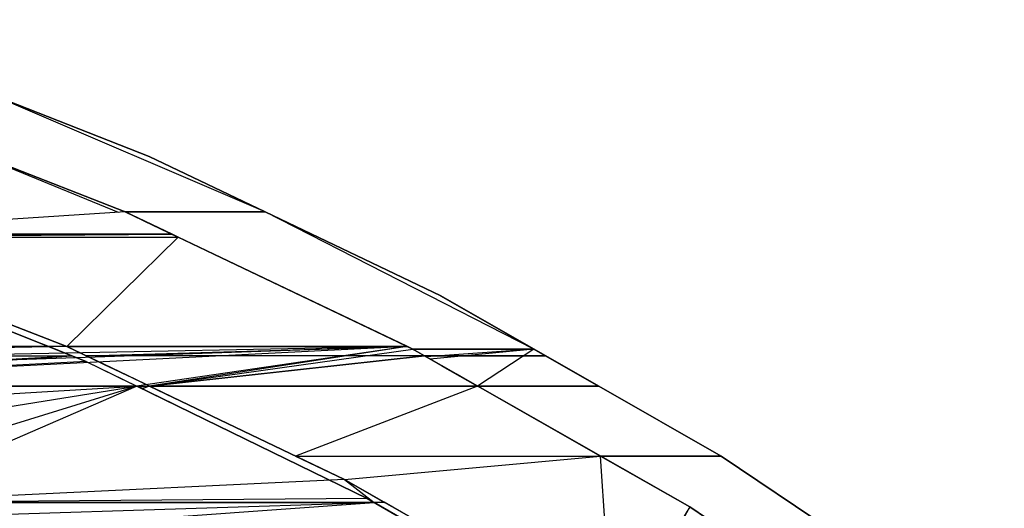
# Model space of a CAD drawing. Header units: millimetres. Extents: x 61846 to 198573, y 13020 to 52988.
# Tile 118 of 150: x 150491 to 150823, y 26211 to 26376. Entities that reach past the tile are written whole.
import ezdxf

# ---------------------------------------------------------------- set-up
doc = ezdxf.new("R2010")
doc.units = ezdxf.units.MM
doc.layers.add('A-ROOF', color=132, linetype='Continuous', lineweight=35)
doc.layers.add('S-BEAM', color=12, linetype='Continuous', lineweight=35)

# ---------------------------------------------------------------- blocks, each defined once
blk = doc.blocks.new('28_PBT_SF_toneeltoren_dakboog_28_PBT_SF_toneeltoren_dakboog as R - 28_PBT_SF_toneeltoren_dakboog_28_PBT_SF_toneeltoren_dakboog as R-332845-GZ lierenkamer 1')
at = {"layer": 'S-BEAM', "color": 250, "lineweight": 25}
blk.add_arc((85233.47, 24828.72), 1548.99, 45.79984, 86.94973, dxfattribs=at)
blk = doc.blocks.new('TadP_A_CON_CONSTRUCTIE_rvt-3-GZ lierenkamer 1')
at = {"layer": 'S-BEAM', "color": 10, "lineweight": 18}
blk.add_blockref('28_PBT_SF_toneeltoren_dakboog_28_PBT_SF_toneeltoren_dakboog as R - 28_PBT_SF_toneeltoren_dakboog_28_PBT_SF_toneeltoren_dakboog as R-332845-GZ lierenkamer 1', (0, 0), dxfattribs=at)
blk = doc.blocks.new('27_NOAHH_Dak_Dak-x 2835671 - 21_10_Baksteen wit halfsteens-163091-GZ lierenkamer 1')
at = {"layer": 'A-ROOF', "color": 250, "lineweight": 25}
for p, q in [((86024.43, 26329.36), (85922.81, 26369.14)), ((86063.61, 26310.64), (85972.08, 26349.85)), ((86024.43, 26329.36), (85972.08, 26349.85)), ((86122.89, 26282.3), (86024.43, 26329.36)), ((86122.9, 26282.3), (86024.43, 26329.36)), ((86063.61, 26310.64), (86024.43, 26329.36)), ((86063.61, 26310.64), (86024.43, 26329.36)), ((86063.61, 26310.64), (86016.12, 26310.73)), ((86016.37, 26310.64), (86063.61, 26310.64)), ((86122.89, 26282.3), (86063.61, 26310.64)), ((86154.46, 26264.28), (86063.61, 26310.64)), ((86122.89, 26282.3), (86154.46, 26264.28)), ((86122.9, 26282.3), (86154.46, 26264.28)), ((86154.46, 26264.28), (86113.28, 26264.38)), ((86113.48, 26264.29), (86154.46, 26264.29)), ((86113.48, 26264.28), (86154.46, 26264.28)), ((86154.46, 26264.29), (86118.01, 26261.74)), ((86154.46, 26264.29), (86119.43, 26260.93)), ((86154.46, 26264.29), (86135.39, 26251.82)), ((86154.46, 26264.29), (86176.3, 26251.82)), ((86176.3, 26251.82), (86154.46, 26264.28)), ((86024.46, 26251.82), (86020.72, 26251.58)), ((86024.46, 26251.82), (86021.03, 26251.43)), ((86024.46, 26251.82), (86021.1, 26251.4)), ((86024.46, 26251.82), (86022.17, 26250.88)), ((86024.51, 26251.8), (86090.44, 26220.29)), ((86090.44, 26220.28), (86024.51, 26251.79)), ((86090.44, 26220.28), (86024.51, 26251.79)), ((86176.3, 26251.82), (86135.44, 26251.82)), ((86135.44, 26251.82), (86176.3, 26251.82)), ((86073.86, 26228.2), (86090.44, 26220.28)), ((86090.44, 26220.29), (85969.65, 26214.5)), ((86090.44, 26220.29), (86103.93, 26212.59)), ((86090.44, 26220.29), (86100.46, 26212.59)), ((86090.44, 26220.28), (86103.93, 26212.58)), ((86100.46, 26212.58), (85929.59, 26212.58)), ((86100.46, 26212.59), (85969.65, 26212.59)), ((86103.93, 26212.59), (86100.46, 26212.59)), ((86103.93, 26212.58), (86100.46, 26212.58))]:
    blk.add_line(p, q, dxfattribs=at)
blk = doc.blocks.new('27_NOAHH_Dak_Dak-x 2835671 - 21_10_Hout-163087-GZ lierenkamer 1')
at = {"layer": 'A-ROOF', "color": 250, "lineweight": 25}
for p, q in [((86014.06, 26310.48), (85956.96, 26333.85)), ((86016.31, 26310.64), (85956.96, 26333.85)), ((86016.31, 26310.64), (85969.65, 26328.89)), ((86032.17, 26303.07), (86016.31, 26310.64)), ((86023.28, 26307.31), (86032.17, 26303.07)), ((86024.15, 26306.9), (86034.14, 26302.13)), ((85795.98, 26301.68), (86034.14, 26302.13)), ((86032.17, 26303.07), (85892.29, 26303.29)), ((85892.99, 26303.07), (86032.17, 26303.07)), ((85895.97, 26302.13), (86034.14, 26302.13)), ((86034.14, 26302.13), (86032.17, 26303.07)), ((86111.66, 26265.15), (86034.21, 26302.1)), ((86111.66, 26265.15), (85823.74, 26259.62)), ((86111.66, 26265.15), (85833.48, 26255.87)), ((86111.66, 26265.15), (85845.49, 26251.82)), ((86111.66, 26265.15), (85882.82, 26265.15)), ((86111.66, 26265.15), (86020.18, 26251.82)), ((86111.66, 26265.15), (86024.46, 26251.82)), ((86024.46, 26251.82), (86113.48, 26264.28)), ((86111.66, 26265.15), (86113.48, 26264.28)), ((86117.42, 26262.04), (86113.48, 26264.28)), ((86024.46, 26251.82), (86117.42, 26262.04)), ((86135.39, 26251.82), (86117.42, 26262.04)), ((86123.43, 26258.62), (86135.39, 26251.82)), ((85845.49, 26251.82), (86020.18, 26251.82)), ((86020.18, 26251.82), (86024.46, 26251.82)), ((86024.46, 26251.82), (86135.39, 26251.82))]:
    blk.add_line(p, q, dxfattribs=at)
blk = doc.blocks.new('27_NOAHH_Dak_Dak-x 2835671 - 27_NOAHH_Dak_Dak-x 2835671-163054-GZ lierenkamer 1')
for name in ['27_NOAHH_Dak_Dak-x 2835671 - 21_10_Baksteen wit halfsteens-163091-GZ lierenkamer 1', '27_NOAHH_Dak_Dak-x 2835671 - 21_10_Hout-163087-GZ lierenkamer 1']:
    blk.add_blockref(name, (0, 0))
blk = doc.blocks.new('27_NOAHH_Dak_Dak-x 2863758 - 21_10_Baksteen wit halfsteens-164665-GZ lierenkamer 1')
at = {"layer": 'A-ROOF', "color": 250, "lineweight": 25}
for p, q in [((86024.49, 26329.36), (85922.87, 26369.14)), ((85916.11, 26349.85), (86016.37, 26310.63)), ((86024.49, 26329.36), (85972.15, 26349.85)), ((85972.15, 26349.85), (86024.49, 26329.36)), ((86063.66, 26310.63), (86024.49, 26329.36)), ((86122.95, 26282.3), (86024.49, 26329.36)), ((86024.49, 26329.36), (86063.66, 26310.63)), ((86016.37, 26310.63), (86113.53, 26264.28)), ((86063.66, 26310.63), (86016.37, 26310.63)), ((86016.37, 26310.63), (86063.66, 26310.63)), ((86122.95, 26282.3), (86063.66, 26310.63)), ((86063.66, 26310.63), (86122.95, 26282.3)), ((86154.51, 26264.28), (86122.95, 26282.3)), ((86217.73, 26228.2), (86122.95, 26282.3)), ((86122.95, 26282.3), (86154.51, 26264.28)), ((86113.53, 26264.28), (86207.1, 26211.04)), ((86154.51, 26264.28), (86113.53, 26264.28)), ((86113.53, 26264.28), (86154.51, 26264.28)), ((86158.44, 26262.04), (86154.51, 26264.28)), ((86154.51, 26264.28), (86158.44, 26262.04)), ((86158.44, 26262.04), (86117.48, 26262.04)), ((86117.48, 26262.04), (86158.44, 26262.04)), ((86176.36, 26251.82), (86158.44, 26262.04)), ((86158.44, 26262.04), (86176.36, 26251.82)), ((86135.44, 26251.82), (86176.93, 26228.2)), ((86176.36, 26251.82), (86135.44, 26251.82)), ((86135.44, 26251.82), (86176.36, 26251.82)), ((86176.93, 26228.2), (86135.44, 26251.82)), ((86217.73, 26228.2), (86176.36, 26251.82)), ((86176.36, 26251.82), (86217.73, 26228.2)), ((86176.93, 26228.2), (86207.1, 26211.04)), ((86207.1, 26211.04), (86176.93, 26228.2)), ((86176.93, 26228.2), (86217.73, 26228.2)), ((86217.73, 26228.2), (86176.93, 26228.2)), ((86308.32, 26167.36), (86217.73, 26228.2)), ((86308.32, 26167.36), (86217.73, 26228.2)), ((86217.73, 26228.2), (86308.32, 26167.36)), ((86207.1, 26211.04), (86296.57, 26151.17)), ((86207.1, 26211.04), (86272.38, 26167.36)), ((86272.38, 26167.36), (86207.1, 26211.04))]:
    blk.add_line(p, q, dxfattribs=at)
blk = doc.blocks.new('27_NOAHH_Dak_Dak-x 2863758 - 21_10_Hout-164661-GZ lierenkamer 1')
at = {"layer": 'A-ROOF', "color": 250, "lineweight": 25}
for p, q in [((85916.11, 26349.85), (86016.37, 26310.63)), ((85916.11, 26349.85), (86016.37, 26310.63)), ((86016.37, 26310.63), (85930.46, 26344.24)), ((86016.37, 26310.63), (85957.02, 26333.85)), ((86016.37, 26310.63), (85899.73, 26303.07)), ((86016.37, 26310.63), (86031.15, 26303.59)), ((86016.37, 26310.63), (86113.53, 26264.28)), ((86016.37, 26310.63), (86034.21, 26302.13)), ((86016.37, 26310.63), (86113.53, 26264.28)), ((86016.37, 26310.63), (86032.23, 26303.07)), ((86016.37, 26310.63), (86031.15, 26303.59)), ((85899.73, 26303.07), (86032.23, 26303.07)), ((85902.14, 26302.13), (86032.23, 26303.07)), ((85996.62, 26265.15), (85902.14, 26302.13)), ((85902.14, 26302.13), (85996.62, 26265.15)), ((85902.14, 26302.13), (86034.21, 26302.13)), ((85996.62, 26265.15), (86034.21, 26302.13)), ((86113.53, 26264.28), (86031.15, 26303.59)), ((86034.21, 26302.13), (86032.23, 26303.07)), ((86113.53, 26264.28), (86034.21, 26302.13)), ((86111.72, 26265.15), (86034.21, 26302.13)), ((85916.67, 26296.44), (85996.62, 26265.15)), ((86011.6, 26257.99), (85996.62, 26265.15)), ((86003.12, 26262.04), (85996.62, 26265.15)), ((86017.09, 26255.36), (85996.62, 26265.15)), ((85996.62, 26265.15), (86011.6, 26257.99)), ((85996.62, 26265.15), (86111.72, 26265.15)), ((86003.12, 26262.04), (86111.72, 26265.15)), ((86113.53, 26264.28), (86111.72, 26265.15)), ((86117.48, 26262.04), (86111.72, 26265.15)), ((86113.53, 26264.28), (86128.47, 26255.78)), ((86113.53, 26264.28), (86117.48, 26262.04)), ((86113.53, 26264.28), (86128.47, 26255.78)), ((86024.51, 26251.82), (86003.12, 26262.04)), ((86117.48, 26262.04), (86003.12, 26262.04)), ((86035.15, 26246.73), (86003.12, 26262.04)), ((86003.12, 26262.04), (86017.09, 26255.36)), ((86117.48, 26262.04), (86024.51, 26251.82)), ((86135.44, 26251.82), (86117.48, 26262.04)), ((86117.48, 26262.04), (86146.99, 26245.24)), ((86117.48, 26262.04), (86131.81, 26253.88)), ((86117.48, 26262.04), (86128.47, 26255.78)), ((86017.09, 26255.36), (86011.6, 26257.99)), ((86035.15, 26246.73), (86017.09, 26255.36)), ((86131.81, 26253.88), (86128.47, 26255.78)), ((86135.44, 26251.82), (86024.51, 26251.82)), ((86090.48, 26220.28), (86024.51, 26251.82)), ((86073.91, 26228.2), (86024.51, 26251.82)), ((86073.43, 26228.43), (86024.51, 26251.82)), ((86024.51, 26251.82), (86035.15, 26246.73)), ((86135.39, 26251.8), (86073.91, 26228.2)), ((86146.99, 26245.24), (86131.81, 26253.88)), ((86135.44, 26251.82), (86207.1, 26211.04)), ((86135.44, 26251.82), (86207.1, 26211.04)), ((86135.44, 26251.82), (86146.99, 26245.24)), ((86135.44, 26251.81), (86176.94, 26228.2)), ((86207.1, 26211.04), (86135.44, 26251.81)), ((86176.94, 26228.2), (86135.44, 26251.81)), ((86035.15, 26246.73), (86090.48, 26220.28)), ((86090.48, 26220.28), (86035.15, 26246.73)), ((86207.1, 26211.04), (86146.99, 26245.24)), ((86090.48, 26220.28), (86073.91, 26228.2)), ((86073.91, 26228.2), (86176.94, 26228.2)), ((86090.48, 26220.28), (86176.94, 26228.2)), ((86207.1, 26211.04), (86176.94, 26228.2)), ((86180.84, 26168.71), (86176.94, 26228.2)), ((86106.16, 26211.34), (86090.48, 26220.28)), ((86090.48, 26220.28), (86106.16, 26211.34)), ((86180.84, 26168.71), (86091.79, 26219.54)), ((86122.7, 26201.9), (86103.93, 26212.61)), ((86180.84, 26168.71), (86106.16, 26211.34)), ((86207.1, 26211.04), (86180.84, 26168.71)), ((86207.1, 26211.04), (86182.85, 26167.36)), ((86207.1, 26211.04), (86280.15, 26162.16)), ((86207.1, 26211.04), (86272.38, 26167.36)), ((86207.1, 26211.04), (86295.31, 26152.02)), ((86207.1, 26211.04), (86280.15, 26162.16)), ((86207.1, 26211.04), (86295.26, 26152.05))]:
    blk.add_line(p, q, dxfattribs=at)
blk = doc.blocks.new('27_NOAHH_Dak_Dak-x 2863758 - 27_10_Kunststof-164657-GZ lierenkamer 1')
at = {"layer": 'A-ROOF', "color": 250, "lineweight": 25}
for p, q in [((85905.17, 26299.21), (86003.21, 26260.09)), ((85905.17, 26299.21), (85998.33, 26262.04)), ((85905.17, 26299.21), (85990.54, 26265.15)), ((86003.21, 26260.09), (85920.28, 26293.18)), ((86003.21, 26260.09), (85920.28, 26293.18)), ((85990.54, 26265.15), (85813.59, 26265.15)), ((85990.54, 26265.15), (85813.59, 26265.15)), ((85990.54, 26265.15), (85816.71, 26263.91)), ((85821.2, 26262.04), (85990.54, 26265.15)), ((85998.33, 26262.04), (85990.54, 26265.15)), ((85821.2, 26262.04), (85998.33, 26262.04)), ((85841.76, 26253.47), (85998.33, 26262.04)), ((85845.55, 26251.82), (85998.33, 26262.04)), ((86003.21, 26260.09), (85998.33, 26262.04)), ((86003.21, 26260.09), (85845.55, 26251.82)), ((86003.21, 26260.09), (86018.41, 26252.7)), ((86003.21, 26260.09), (86032.8, 26245.71)), ((86003.21, 26260.09), (86018.41, 26252.7)), ((86003.21, 26260.09), (86020.24, 26251.82)), ((86020.24, 26251.82), (85845.55, 26251.82)), ((85866.61, 26242.6), (86020.18, 26251.81)), ((85891.28, 26231.29), (86020.18, 26251.81)), ((85915.74, 26219.56), (86020.18, 26251.8)), ((85929.65, 26212.58), (86020.18, 26251.79)), ((86032.8, 26245.71), (86018.41, 26252.7)), ((86098.14, 26213.95), (86020.24, 26251.82)), ((86032.8, 26245.71), (86020.24, 26251.82)), ((86020.24, 26251.82), (86098.14, 26213.95)), ((86020.24, 26251.82), (86098.14, 26213.95)), ((86032.8, 26245.71), (86098.14, 26213.95)), ((86098.14, 26213.95), (85929.65, 26212.58)), ((85929.65, 26212.58), (86100.5, 26212.58)), ((85939.99, 26207.39), (86100.46, 26212.58)), ((85950.54, 26201.87), (86100.46, 26212.58)), ((86098.14, 26213.95), (86113.83, 26204.86)), ((86098.14, 26213.95), (86189.47, 26161.02)), ((86098.14, 26213.95), (86118.99, 26201.87)), ((86098.14, 26213.95), (86100.5, 26212.58)), ((86098.14, 26213.95), (86113.83, 26204.86)), ((86118.99, 26201.87), (86100.5, 26212.58)), ((86118.94, 26201.9), (86100.5, 26212.58)), ((86118.94, 26201.9), (86100.5, 26212.58))]:
    blk.add_line(p, q, dxfattribs=at)
blk = doc.blocks.new('27_NOAHH_Dak_Dak-x 2863758 - 27_NOAHH_Dak_Dak-x 2863758-164626-GZ lierenkamer 1')
for name in ['27_NOAHH_Dak_Dak-x 2863758 - 21_10_Baksteen wit halfsteens-164665-GZ lierenkamer 1', '27_NOAHH_Dak_Dak-x 2863758 - 21_10_Hout-164661-GZ lierenkamer 1', '27_NOAHH_Dak_Dak-x 2863758 - 27_10_Kunststof-164657-GZ lierenkamer 1']:
    blk.add_blockref(name, (0, 0))
blk = doc.blocks.new('TadP_A_BWK_BOUWKUNDE_rvt-3-GZ lierenkamer 1')
at = {"layer": 'A-ROOF', "color": 250, "lineweight": 25}
for name in ['27_NOAHH_Dak_Dak-x 2835671 - 27_NOAHH_Dak_Dak-x 2835671-163054-GZ lierenkamer 1', '27_NOAHH_Dak_Dak-x 2863758 - 27_NOAHH_Dak_Dak-x 2863758-164626-GZ lierenkamer 1']:
    blk.add_blockref(name, (0, 0), dxfattribs=at)

msp = doc.modelspace()

# ---------------------------------------------------------------- block references
at = {"color": 210, "lineweight": 5}
for name in ['TadP_A_BWK_BOUWKUNDE_rvt-3-GZ lierenkamer 1', 'TadP_A_CON_CONSTRUCTIE_rvt-3-GZ lierenkamer 1']:
    msp.add_blockref(name, (64510, 0), dxfattribs=at)

doc.saveas('drawing.dxf')
